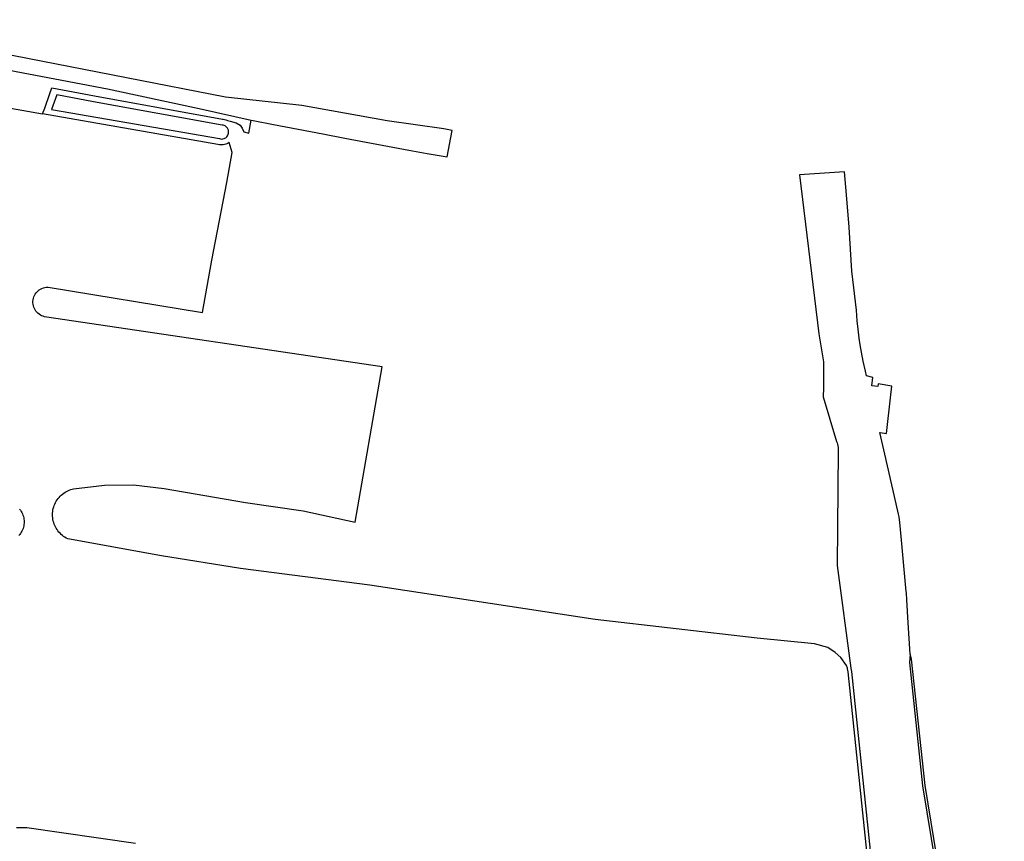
# Model space of a CAD drawing. Header units: metres. Extents: x 121613 to 124518, y 449573 to 453879.
# Tile 44 of 71: x 122465 to 122633, y 452521 to 452662. Entities that reach past the tile are written whole.
import ezdxf

# ---------------------------------------------------------------- set-up
doc = ezdxf.new("R2010")
doc.units = ezdxf.units.M
doc.header["$LTSCALE"] = 4
for name, color, linetype in [('G_BTD', 3, 'CONTINUOUS'), ('G_OWT', 6, 'CONTINUOUS'), ('G_WGD', 7, 'CONTINUOUS'), ('G_WTD', 5, 'CONTINUOUS')]:
    doc.layers.add(name, color=color, linetype=linetype)

msp = doc.modelspace()

# ---------------------------------------------------------------- linework, layer by layer
at = {"layer": 'G_BTD', "linetype": 'Continuous', "transparency": 33554687}
for points in [[(122468.732, 452645.448), (122469.079, 452646.41), (122469.98, 452648.908), (122470.326, 452649.866)], [(122470.326, 452649.866), (122477.6, 452648.5), (122499.45, 452644.52), (122499.57, 452644.51), (122499.78, 452644.48), (122499.99, 452644.42), (122500.2, 452644.34), (122500.28, 452644.298)], [(122460.634, 452646.86), (122468.732, 452645.448)], [(122609.94, 452515.17), (122606.3, 452550.14), (122606.21, 452550.64), (122606.18, 452550.8), (122606.05, 452551.231), (122605.062, 452552.623), (122604.095, 452553.457), (122602.819, 452554.29), (122600.577, 452554.946), (122590.777, 452555.9), (122563.091, 452559.116), (122524.592, 452564.955), (122502.534, 452567.809), (122489.025, 452569.977), (122473.005, 452572.87), (122472.766, 452572.994), (122472.534, 452573.131), (122472.31, 452573.282), (122472.096, 452573.446), (122471.892, 452573.622), (122471.699, 452573.81), (122471.518, 452574.009), (122471.348, 452574.219), (122471.191, 452574.438), (122471.048, 452574.666), (122470.918, 452574.902), (122470.803, 452575.146), (122470.702, 452575.396), (122470.616, 452575.652), (122470.546, 452575.912), (122470.491, 452576.176), (122470.452, 452576.442), (122470.428, 452576.711), (122470.421, 452576.98), (122470.43, 452577.249), (122470.455, 452577.518), (122470.495, 452577.784), (122470.551, 452578.048), (122470.623, 452578.308), (122470.71, 452578.563), (122470.812, 452578.812), (122470.929, 452579.055), (122471.06, 452579.291), (122471.205, 452579.518), (122471.362, 452579.737), (122471.533, 452579.945), (122471.716, 452580.144), (122471.91, 452580.331), (122472.115, 452580.506), (122472.33, 452580.669), (122472.554, 452580.818), (122472.786, 452580.954), (122473.027, 452581.076), (122473.274, 452581.184), (122473.527, 452581.277), (122473.785, 452581.354), (122473.986, 452581.403), (122479.297, 452582.021), (122484.219, 452582.063), (122489.497, 452581.45), (122503.403, 452579.066), (122513.239, 452577.639), (122522.106, 452575.689), (122526.739, 452602.213), (122469.06, 452610.8), (122468.8, 452610.87), (122468.56, 452610.97), (122468.34, 452611.08), (122468.12, 452611.22), (122467.92, 452611.38), (122467.74, 452611.56), (122467.57, 452611.76), (122467.43, 452611.97), (122467.31, 452612.2), (122467.21, 452612.43), (122467.14, 452612.68), (122467.09, 452612.93), (122467.07, 452613.18), (122467.07, 452613.44), (122467.1, 452613.7), (122467.15, 452613.95), (122467.23, 452614.19), (122467.33, 452614.42), (122467.46, 452614.65), (122467.6, 452614.86), (122467.77, 452615.05), (122467.96, 452615.23), (122468.16, 452615.38), (122468.38, 452615.52), (122468.61, 452615.63), (122468.85, 452615.72), (122469.09, 452615.78), (122469.35, 452615.82), (122469.65, 452615.84), (122496.016, 452611.509), (122497.608, 452620.428), (122500.194, 452633.694), (122501.08, 452638.863), (122500.58, 452640.55), (122500.4, 452640.43), (122500.2, 452640.33), (122500, 452640.25), (122499.79, 452640.19), (122499.57, 452640.15), (122499.35, 452640.13), (122499.13, 452640.14), (122498.91, 452640.16), (122498.66, 452640.23), (122468.732, 452645.448)], [(122500.28, 452644.298), (122500.77, 452644.2), (122501.81, 452643.91), (122502.48, 452643.53), (122502.82, 452642.99), (122503.11, 452642.36), (122503.958, 452642.157), (122504.362, 452644.353)], [(122464.786, 452577.92), (122464.929, 452577.735), (122465.058, 452577.54), (122465.174, 452577.337), (122465.276, 452577.126), (122465.363, 452576.909), (122465.436, 452576.687), (122465.492, 452576.46), (122465.534, 452576.229), (122465.559, 452575.997), (122465.568, 452575.763), (122465.562, 452575.529), (122465.539, 452575.296), (122465.501, 452575.065), (122465.447, 452574.838), (122465.377, 452574.614), (122465.293, 452574.396), (122465.193, 452574.184), (122465.08, 452573.98), (122464.953, 452573.783), (122464.812, 452573.596), (122464.659, 452573.419)], [(122464.24, 452523.545), (122466.034, 452523.586), (122484.59, 452520.872)]]:
    msp.add_lwpolyline(points, dxfattribs=at)
at = {"layer": 'G_OWT', "linetype": 'Continuous', "transparency": 33554687}
msp.add_lwpolyline([(122621.956, 452515.457), (122619.45, 452530.73), (122617.135, 452552.343), (122616.892, 452553.176)], dxfattribs=at)
at = {"layer": 'G_WGD', "linetype": 'Continuous', "transparency": 33554687}
for points in [[(122504.362, 452644.353), (122504.69, 452644.28), (122508.167, 452643.619), (122516.591, 452642.018), (122520.364, 452641.302), (122531.281, 452639.227), (122534.433, 452638.695), (122537.826, 452638.122), (122538.691, 452642.621), (122537.269, 452642.895), (122527.55, 452644.256), (122513.024, 452646.85), (122499.947, 452648.306), (122432.262, 452661.521)], [(122457.26, 452654.01), (122479.83, 452649.72), (122495.47, 452646.33), (122504.362, 452644.353)]]:
    msp.add_lwpolyline(points, dxfattribs=at)
at = {"layer": 'G_WTD', "linetype": 'Continuous', "transparency": 33554687}
for points in [[(122499.11, 452641.16), (122499.32, 452641.14), (122499.5, 452641.16), (122499.73, 452641.22), (122499.87, 452641.28), (122500, 452641.37), (122500.16, 452641.51), (122500.29, 452641.67), (122500.36, 452641.8), (122500.43, 452641.95), (122500.48, 452642.15), (122500.49, 452642.3), (122500.49, 452642.46), (122500.45, 452642.66), (122500.37, 452642.86), (122500.29, 452642.99), (122500.2, 452643.12), (122500.04, 452643.26), (122499.88, 452643.38), (122499.73, 452643.44), (122499.58, 452643.49), (122499.38, 452643.52), (122477.42, 452647.51), (122471.156, 452648.687), (122470.259, 452646.204), (122498.91, 452641.21), (122499.11, 452641.16)], [(122616.892, 452553.176), (122616.57, 452558.508), (122616.331, 452562.474), (122616.264, 452563.589), (122616.235, 452563.901), (122615.373, 452573.251), (122615.15, 452575.671), (122615.01, 452576.639), (122614.906, 452577.092), (122614.216, 452580.101), (122612.557, 452587.342), (122611.716, 452591.013), (122611.797, 452591.002), (122612.866, 452590.862), (122613.553, 452596.923), (122613.754, 452598.943), (122611.425, 452599.33), (122611.372, 452598.866), (122610.378, 452598.979), (122610.542, 452600.427), (122609.44, 452600.685), (122609.28, 452601.51), (122608.87, 452603.19), (122608.59, 452604.75), (122608.35, 452605.97), (122608.18, 452607.15), (122608.01, 452608.65), (122607.83, 452610.09), (122607.71, 452611.9), (122606.95, 452618.55), (122606.5, 452626.1), (122606.03, 452631.63), (122605.71, 452635.56), (122598.018, 452635.034), (122601.322, 452607.896), (122602.119, 452603.119), (122602.114, 452598.625), (122602.04, 452597.113), (122604.34, 452589.49), (122604.41, 452589.24), (122604.473, 452589.051), (122604.48, 452589.03), (122604.56, 452588.73), (122604.6, 452588.47), (122604.61, 452588.21), (122604.61, 452587.94), (122604.45, 452568.34), (122606.76, 452550.79), (122606.767, 452550.749), (122606.86, 452550.22), (122610.51, 452515.25)], [(122616.892, 452553.176), (122616.773, 452551.759), (122619.03, 452530.68), (122622.72, 452508.18), (122623.743, 452500), (122624.8, 452491.55), (122629.27, 452468.75), (122632.57, 452451.73), (122632.91, 452448.87), (122632.98, 452445.98), (122632.78, 452443.1), (122632.3, 452440.26), (122631.55, 452436.62), (122630.5, 452433.06), (122629.18, 452429.59), (122623.47, 452417.25), (122612.81, 452398.464)]]:
    msp.add_lwpolyline(points, dxfattribs=at)

doc.saveas('drawing.dxf')
